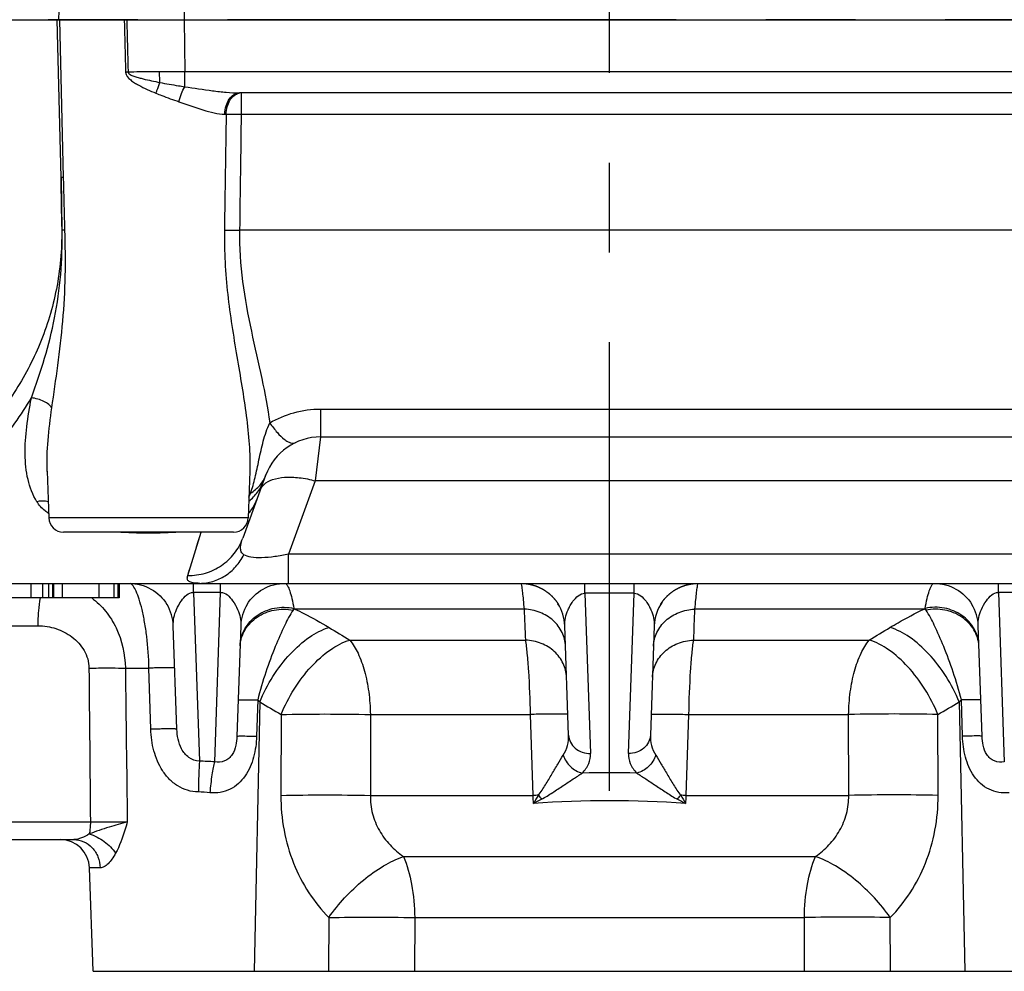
# Model space of a CAD drawing. Header units: millimetres. Extents: x 0 to 1189, y 0 to 841.
# Tile 6 of 68: x 492 to 546, y 72 to 124. Entities that reach past the tile are written whole.
import ezdxf

# ---------------------------------------------------------------- set-up
doc = ezdxf.new("R2010")
doc.units = ezdxf.units.MM
doc.header["$LTSCALE"] = 65.395
doc.linetypes.add('CENTER', pattern=[0.6, 0.375, -0.075, 0.075, -0.075])
doc.layers.get('0').update_dxf_attribs({"linetype": 'CONTINUOUS'})
doc.layers.add('3_ALL_AXES', color=7, linetype='CONTINUOUS')
doc.layers.add('LAY0001', color=7, linetype='CONTINUOUS')

msp = doc.modelspace()

# ---------------------------------------------------------------- linework, layer by layer
at = {"color": 9, "linetype": 'Continuous'}
for p, q in [((501.395, 127.246), (501.419, 124.383)), ((494.692, 115.765), (494.48, 124.383)), ((494.834, 115.765), (494.619, 124.383)), ((501.417, 124.383), (501.453, 121.542)), ((501.453, 120.723), (501.453, 121.542)), ((562.617, 121.542), (501.453, 121.542)), ((504.541, 120.383), (504.541, 119.225)), ((503.645, 119.225), (503.722, 119.225)), ((504.541, 119.225), (563.258, 119.225)), ((494.692, 115.765), (494.729, 112.885)), ((494.746, 112.885), (494.729, 112.885)), ((563.476, 112.885), (504.453, 112.885)), ((508.882, 103.107), (508.882, 101.583)), ((508.882, 103.107), (564.065, 103.107)), ((508.882, 101.583), (508.591, 99.183)), ((508.591, 99.183), (507.135, 95.183)), ((564.356, 99.183), (508.591, 99.183)), ((501.62, 94.011), (502.344, 96.381)), ((507.135, 93.583), (507.135, 95.183)), ((565.812, 95.183), (507.135, 95.183)), ((493.042, 93.583), (493.042, 92.783)), ((493.679, 93.583), (493.679, 92.783)), ((494.015, 93.583), (494.015, 92.783)), ((494.218, 93.583), (494.218, 92.783)), ((496.768, 93.583), (496.768, 92.783)), ((497.578, 93.583), (497.578, 92.783)), ((501.93, 93.088), (501.93, 93.583)), ((503.417, 93.088), (503.417, 93.583)), ((523.333, 93.042), (523.333, 93.583)), ((526.015, 93.042), (526.015, 93.583)), ((545.93, 93.088), (545.93, 93.583)), ((501.93, 93.088), (502.253, 83.864)), ((503.417, 93.088), (501.93, 93.088)), ((503.093, 83.827), (503.417, 93.088)), ((523.333, 93.042), (523.638, 84.288)), ((526.015, 93.042), (523.333, 93.042)), ((525.709, 84.288), (526.015, 93.042)), ((547.417, 93.088), (545.93, 93.088)), ((545.93, 93.088), (546.254, 83.827)), ((520.02, 92.179), (507.479, 92.179)), ((541.868, 92.179), (529.327, 92.179)), ((510.474, 90.487), (520.091, 90.487)), ((529.256, 90.487), (538.873, 90.487)), ((499.598, 85.613), (499.501, 88.951)), ((505.443, 87.215), (505.382, 85.232)), ((543.965, 85.232), (543.905, 87.215)), ((506.723, 86.417), (506.71, 81.994)), ((511.602, 86.417), (511.6, 81.994)), ((511.602, 86.417), (520.353, 86.417)), ((520.497, 81.994), (520.353, 86.417)), ((528.995, 86.417), (528.85, 81.994)), ((528.995, 86.417), (537.745, 86.417)), ((537.747, 81.994), (537.745, 86.417)), ((542.637, 81.994), (542.624, 86.417)), ((511.6, 81.994), (520.497, 81.994)), ((528.85, 81.994), (537.747, 81.994)), ((491.024, 80.549), (496.296, 80.549)), ((513.41, 78.658), (535.937, 78.658)), ((496.831, 78.039), (496.249, 78.039)), ((514.024, 75.321), (535.323, 75.321))]:
    msp.add_line(p, q, dxfattribs=at)
at = {"color": 7, "linetype": 'Continuous'}
for p, q in [((474.874, 124.383), (567.553, 124.383)), ((563.265, 120.383), (504.45, 120.383)), ((508.882, 101.583), (564.065, 101.583)), ((493.935, 99.704), (493.935, 99.705)), ((505.012, 99.705), (505.012, 99.704)), ((505.875, 99.478), (504.627, 96.048)), ((478.791, 93.583), (569.61, 93.583)), ((494.284, 93.583), (494.284, 92.783)), ((494.757, 93.583), (494.757, 92.783)), ((497.794, 93.583), (497.794, 92.783)), ((497.874, 93.583), (497.874, 92.783)), ((506.783, 93.578), (506.941, 93.583)), ((506.944, 93.583), (506.94, 93.583)), ((506.944, 93.583), (506.944, 93.583)), ((519.882, 93.582), (519.895, 93.582)), ((519.895, 93.582), (519.909, 93.581)), ((519.909, 93.581), (519.923, 93.581)), ((519.923, 93.581), (519.937, 93.58)), ((519.937, 93.58), (519.952, 93.579)), ((519.952, 93.579), (519.967, 93.578)), ((519.967, 93.578), (519.982, 93.577)), ((519.982, 93.577), (519.998, 93.576)), ((519.998, 93.576), (520.013, 93.575)), ((520.013, 93.575), (520.029, 93.573)), ((520.029, 93.573), (520.045, 93.572)), ((520.045, 93.572), (520.061, 93.57)), ((520.061, 93.57), (520.078, 93.569)), ((520.103, 93.566), (520.119, 93.564)), ((520.119, 93.564), (520.136, 93.561)), ((520.136, 93.561), (520.153, 93.559)), ((520.153, 93.559), (520.17, 93.557)), ((520.17, 93.557), (520.188, 93.554)), ((520.188, 93.554), (520.205, 93.551)), ((520.205, 93.551), (520.223, 93.548)), ((520.223, 93.548), (520.241, 93.545)), ((520.241, 93.545), (520.259, 93.542)), ((520.259, 93.542), (520.277, 93.539)), ((520.277, 93.539), (520.296, 93.535)), ((520.296, 93.535), (520.314, 93.531)), ((520.314, 93.531), (520.333, 93.527)), ((520.333, 93.527), (520.352, 93.523)), ((520.352, 93.523), (520.37, 93.519)), ((520.37, 93.519), (520.389, 93.514)), ((520.389, 93.514), (520.409, 93.51)), ((520.409, 93.51), (520.428, 93.505)), ((520.428, 93.505), (520.447, 93.5)), ((520.447, 93.5), (520.466, 93.494)), ((520.466, 93.494), (520.486, 93.489)), ((520.486, 93.489), (520.505, 93.483)), ((520.505, 93.483), (520.525, 93.478)), ((520.525, 93.478), (520.544, 93.472)), ((520.544, 93.472), (520.564, 93.465)), ((520.564, 93.465), (520.583, 93.459)), ((520.583, 93.459), (520.603, 93.453)), ((520.603, 93.453), (520.622, 93.446)), ((520.622, 93.446), (520.641, 93.439)), ((520.641, 93.439), (520.66, 93.432)), ((520.66, 93.432), (520.679, 93.425)), ((520.679, 93.425), (520.697, 93.418)), ((520.697, 93.418), (520.716, 93.411)), ((520.716, 93.411), (520.734, 93.404)), ((520.734, 93.404), (520.752, 93.397)), ((520.752, 93.397), (520.769, 93.389)), ((520.769, 93.389), (520.787, 93.382)), ((520.787, 93.382), (520.804, 93.375)), ((520.804, 93.375), (520.82, 93.367)), ((520.82, 93.367), (520.837, 93.36)), ((520.837, 93.36), (520.853, 93.352)), ((520.853, 93.352), (520.869, 93.344)), ((520.869, 93.344), (520.885, 93.337)), ((520.909, 93.325), (520.924, 93.317)), ((520.924, 93.317), (520.939, 93.31)), ((520.939, 93.31), (520.954, 93.302)), ((520.954, 93.302), (520.969, 93.294)), ((520.969, 93.294), (520.984, 93.286)), ((520.984, 93.286), (520.998, 93.278)), ((520.998, 93.278), (521.013, 93.27)), ((521.013, 93.27), (521.027, 93.262)), ((521.027, 93.262), (521.041, 93.254)), ((521.041, 93.254), (521.055, 93.246)), ((521.055, 93.246), (521.069, 93.238)), ((521.069, 93.238), (521.082, 93.229)), ((521.082, 93.229), (521.096, 93.221)), ((521.096, 93.221), (521.109, 93.213)), ((521.109, 93.213), (521.123, 93.204)), ((521.123, 93.204), (521.136, 93.196)), ((521.136, 93.196), (521.149, 93.187)), ((521.149, 93.187), (521.162, 93.179)), ((521.162, 93.179), (521.175, 93.17)), ((521.175, 93.17), (521.187, 93.162)), ((521.187, 93.162), (521.2, 93.153)), ((521.2, 93.153), (521.212, 93.145)), ((521.212, 93.145), (521.224, 93.136)), ((521.224, 93.136), (521.237, 93.127)), ((521.237, 93.127), (521.249, 93.119)), ((521.249, 93.119), (521.261, 93.11)), ((521.261, 93.11), (521.272, 93.101)), ((528.077, 93.103), (528.09, 93.112)), ((528.09, 93.112), (528.102, 93.121)), ((528.102, 93.121), (528.115, 93.13)), ((528.115, 93.13), (528.128, 93.14)), ((528.128, 93.14), (528.141, 93.149)), ((528.141, 93.149), (528.154, 93.158)), ((528.154, 93.158), (528.167, 93.167)), ((528.167, 93.167), (528.18, 93.176)), ((528.18, 93.176), (528.194, 93.185)), ((528.194, 93.185), (528.208, 93.194)), ((528.208, 93.194), (528.222, 93.202)), ((528.222, 93.202), (528.236, 93.211)), ((528.236, 93.211), (528.25, 93.22)), ((528.25, 93.22), (528.264, 93.229)), ((528.264, 93.229), (528.279, 93.238)), ((528.279, 93.238), (528.293, 93.246)), ((528.293, 93.246), (528.308, 93.255)), ((528.308, 93.255), (528.323, 93.264)), ((528.323, 93.264), (528.338, 93.272)), ((528.338, 93.272), (528.354, 93.281)), ((528.354, 93.281), (528.369, 93.289)), ((528.369, 93.289), (528.385, 93.298)), ((528.385, 93.298), (528.401, 93.306)), ((528.401, 93.306), (528.417, 93.314)), ((528.417, 93.314), (528.433, 93.322)), ((528.433, 93.322), (528.449, 93.33)), ((528.449, 93.33), (528.465, 93.338)), ((528.465, 93.338), (528.482, 93.346)), ((528.482, 93.346), (528.499, 93.355)), ((528.499, 93.355), (528.517, 93.363)), ((528.659, 93.422), (528.678, 93.429)), ((528.678, 93.429), (528.698, 93.436)), ((528.698, 93.436), (528.717, 93.443)), ((528.717, 93.443), (528.736, 93.45)), ((528.736, 93.45), (528.756, 93.456)), ((528.756, 93.456), (528.775, 93.463)), ((528.775, 93.463), (528.794, 93.469)), ((528.794, 93.469), (528.813, 93.475)), ((528.813, 93.475), (528.832, 93.48)), ((528.86, 93.489), (528.878, 93.494)), ((528.878, 93.494), (528.897, 93.499)), ((528.897, 93.499), (528.915, 93.504)), ((528.915, 93.504), (528.934, 93.508)), ((528.934, 93.508), (528.952, 93.513)), ((528.952, 93.513), (528.97, 93.517)), ((528.97, 93.517), (528.989, 93.521)), ((528.989, 93.521), (529.007, 93.526)), ((529.007, 93.526), (529.025, 93.529)), ((529.025, 93.529), (529.042, 93.533)), ((529.042, 93.533), (529.06, 93.537)), ((529.06, 93.537), (529.078, 93.54)), ((529.078, 93.54), (529.096, 93.543)), ((529.096, 93.543), (529.113, 93.546)), ((529.113, 93.546), (529.131, 93.549)), ((529.131, 93.549), (529.148, 93.552)), ((529.174, 93.556), (529.191, 93.559)), ((529.191, 93.559), (529.208, 93.561)), ((529.208, 93.561), (529.225, 93.563)), ((529.225, 93.563), (529.242, 93.565)), ((529.242, 93.565), (529.259, 93.567)), ((529.259, 93.567), (529.276, 93.569)), ((529.276, 93.569), (529.292, 93.571)), ((529.292, 93.571), (529.309, 93.573)), ((529.309, 93.573), (529.325, 93.574)), ((529.325, 93.574), (529.341, 93.575)), ((529.341, 93.575), (529.356, 93.577)), ((529.356, 93.577), (529.371, 93.578)), ((529.371, 93.578), (529.385, 93.579)), ((529.385, 93.579), (529.399, 93.579)), ((529.399, 93.579), (529.413, 93.58)), ((529.413, 93.58), (529.426, 93.581)), ((529.426, 93.581), (529.439, 93.581)), ((497.874, 92.783), (490.529, 92.783)), ((521.272, 93.101), (521.284, 93.092)), ((521.284, 93.092), (521.296, 93.084)), ((521.296, 93.084), (521.307, 93.075)), ((521.307, 93.075), (521.318, 93.066)), ((521.318, 93.066), (521.33, 93.057)), ((521.33, 93.057), (521.341, 93.048)), ((521.341, 93.048), (521.352, 93.039)), ((521.352, 93.039), (521.363, 93.03)), ((521.363, 93.03), (521.373, 93.022)), ((521.373, 93.022), (521.384, 93.013)), ((521.384, 93.013), (521.395, 93.004)), ((521.395, 93.004), (521.405, 92.995)), ((521.405, 92.995), (521.415, 92.986)), ((521.415, 92.986), (521.426, 92.977)), ((521.426, 92.977), (521.436, 92.968)), ((521.436, 92.968), (521.446, 92.959)), ((521.446, 92.959), (521.456, 92.95)), ((521.456, 92.95), (521.465, 92.941)), ((521.465, 92.941), (521.475, 92.932)), ((521.475, 92.932), (521.485, 92.923)), ((521.485, 92.923), (521.494, 92.914)), ((521.494, 92.914), (521.503, 92.905)), ((521.503, 92.905), (521.512, 92.896)), ((521.512, 92.896), (521.522, 92.887)), ((521.522, 92.887), (521.531, 92.878)), ((521.531, 92.878), (521.54, 92.869)), ((521.54, 92.869), (521.548, 92.86)), ((521.548, 92.86), (521.557, 92.851)), ((521.557, 92.851), (521.566, 92.842)), ((521.566, 92.842), (521.574, 92.833)), ((521.574, 92.833), (521.583, 92.824)), ((521.583, 92.824), (521.591, 92.815)), ((521.591, 92.815), (521.599, 92.806)), ((521.599, 92.806), (521.607, 92.797)), ((521.607, 92.797), (521.615, 92.789)), ((521.615, 92.789), (521.623, 92.78)), ((521.623, 92.78), (521.631, 92.771)), ((521.631, 92.771), (521.639, 92.762)), ((521.639, 92.762), (521.647, 92.753)), ((521.647, 92.753), (521.655, 92.744)), ((521.655, 92.744), (521.662, 92.735)), ((521.662, 92.735), (521.67, 92.726)), ((521.67, 92.726), (521.677, 92.718)), ((521.677, 92.718), (521.684, 92.709)), ((521.684, 92.709), (521.691, 92.7)), ((521.691, 92.7), (521.699, 92.691)), ((521.699, 92.691), (521.706, 92.683)), ((521.706, 92.683), (521.712, 92.674)), ((521.712, 92.674), (521.719, 92.665)), ((521.719, 92.665), (521.726, 92.657)), ((521.726, 92.657), (521.733, 92.648)), ((521.733, 92.648), (521.739, 92.64)), ((521.739, 92.64), (521.745, 92.631)), ((521.745, 92.631), (521.752, 92.623)), ((521.752, 92.623), (521.761, 92.611)), ((521.761, 92.611), (521.77, 92.598)), ((521.77, 92.598), (521.779, 92.586)), ((521.779, 92.586), (521.788, 92.574)), ((521.788, 92.574), (521.796, 92.562)), ((527.554, 92.566), (527.561, 92.575)), ((527.561, 92.575), (527.567, 92.584)), ((527.567, 92.584), (527.574, 92.593)), ((527.574, 92.593), (527.58, 92.603)), ((527.58, 92.603), (527.587, 92.612)), ((527.587, 92.612), (527.594, 92.621)), ((527.594, 92.621), (527.601, 92.63)), ((527.601, 92.63), (527.607, 92.639)), ((527.607, 92.639), (527.615, 92.648)), ((527.615, 92.648), (527.622, 92.657)), ((527.622, 92.657), (527.629, 92.667)), ((527.629, 92.667), (527.636, 92.676)), ((527.636, 92.676), (527.644, 92.685)), ((527.644, 92.685), (527.651, 92.694)), ((527.651, 92.694), (527.659, 92.704)), ((527.659, 92.704), (527.666, 92.713)), ((527.666, 92.713), (527.674, 92.723)), ((527.674, 92.723), (527.682, 92.732)), ((527.682, 92.732), (527.69, 92.741)), ((527.69, 92.741), (527.698, 92.751)), ((527.698, 92.751), (527.706, 92.76)), ((527.706, 92.76), (527.715, 92.77)), ((527.715, 92.77), (527.723, 92.779)), ((527.723, 92.779), (527.732, 92.788)), ((527.732, 92.788), (527.74, 92.798)), ((527.74, 92.798), (527.749, 92.807)), ((527.749, 92.807), (527.758, 92.817)), ((527.758, 92.817), (527.766, 92.826)), ((527.766, 92.826), (527.775, 92.836)), ((527.775, 92.836), (527.784, 92.845)), ((527.784, 92.845), (527.794, 92.855)), ((527.794, 92.855), (527.803, 92.864)), ((527.803, 92.864), (527.812, 92.873)), ((527.812, 92.873), (527.822, 92.883)), ((527.822, 92.883), (527.831, 92.892)), ((527.831, 92.892), (527.841, 92.902)), ((527.841, 92.902), (527.851, 92.911)), ((527.851, 92.911), (527.86, 92.921)), ((527.86, 92.921), (527.87, 92.93)), ((527.886, 92.944), (527.896, 92.954)), ((527.896, 92.954), (527.906, 92.963)), ((527.906, 92.963), (527.917, 92.972)), ((527.917, 92.972), (527.928, 92.982)), ((527.928, 92.982), (527.938, 92.991)), ((527.938, 92.991), (527.949, 93.001)), ((527.949, 93.001), (527.96, 93.01)), ((527.96, 93.01), (527.971, 93.019)), ((527.971, 93.019), (527.983, 93.029)), ((527.983, 93.029), (527.994, 93.038)), ((527.994, 93.038), (528.006, 93.048)), ((528.006, 93.048), (528.017, 93.057)), ((528.017, 93.057), (528.029, 93.066)), ((528.029, 93.066), (528.041, 93.075)), ((528.041, 93.075), (528.053, 93.085)), ((528.053, 93.085), (528.065, 93.094)), ((528.065, 93.094), (528.077, 93.103)), ((500.485, 92.426), (500.485, 92.426)), ((504.862, 92.426), (504.862, 92.426)), ((521.796, 92.562), (521.804, 92.55)), ((521.804, 92.55), (521.812, 92.539)), ((521.812, 92.539), (521.82, 92.527)), ((521.82, 92.527), (521.828, 92.516)), ((521.828, 92.516), (521.835, 92.505)), ((521.835, 92.505), (521.842, 92.494)), ((521.842, 92.494), (521.849, 92.483)), ((521.849, 92.483), (521.856, 92.472)), ((521.856, 92.472), (521.862, 92.462)), ((521.862, 92.462), (521.868, 92.453)), ((521.868, 92.453), (521.874, 92.444)), ((521.874, 92.444), (521.881, 92.432)), ((527.458, 92.419), (527.465, 92.43)), ((527.465, 92.43), (527.472, 92.442)), ((527.472, 92.442), (527.478, 92.452)), ((527.478, 92.452), (527.484, 92.461)), ((527.484, 92.461), (527.491, 92.471)), ((527.491, 92.471), (527.498, 92.483)), ((527.498, 92.483), (527.505, 92.494)), ((527.505, 92.494), (527.513, 92.506)), ((527.513, 92.506), (527.521, 92.519)), ((527.521, 92.519), (527.53, 92.531)), ((527.53, 92.531), (527.536, 92.54)), ((527.536, 92.54), (527.542, 92.549)), ((527.542, 92.549), (527.548, 92.558)), ((527.548, 92.558), (527.554, 92.566)), ((544.485, 92.426), (544.485, 92.426)), ((501.027, 85.613), (500.83, 91.267)), ((504.517, 91.267), (504.306, 85.232)), ((522.439, 85.284), (522.23, 91.267)), ((527.117, 91.267), (526.908, 85.284)), ((545.041, 85.232), (544.83, 91.267)), ((458.274, 79.583), (495.393, 79.583))]:
    msp.add_line(p, q, dxfattribs=at)
at = {"color": 9, "linetype": 'Continuous'}
for points in [[(502.074, 95.499), (502.169, 95.809), (502.273, 96.149), (502.345, 96.383)], [(501.62, 94.011), (501.667, 94.165), (501.719, 94.337)]]:
    msp.add_lwpolyline(points, dxfattribs=at)
at = {"color": 7, "linetype": 'Continuous'}
for points in [[(498.438, 93.582), (498.564, 93.578), (498.721, 93.563), (498.878, 93.538), (499.031, 93.504), (499.182, 93.459), (499.329, 93.406), (499.471, 93.343), (499.609, 93.272), (499.742, 93.192), (499.869, 93.104), (499.99, 93.007), (500.104, 92.904), (500.211, 92.793), (500.31, 92.676), (500.402, 92.554), (500.485, 92.426)], [(504.862, 92.426), (504.945, 92.554), (505.037, 92.676), (505.136, 92.793), (505.243, 92.904), (505.357, 93.007), (505.478, 93.104), (505.605, 93.192), (505.738, 93.272), (505.876, 93.343), (506.018, 93.406), (506.165, 93.459), (506.316, 93.504), (506.47, 93.538), (506.626, 93.563), (506.783, 93.578)], [(520.078, 93.569), (520.094, 93.567), (520.103, 93.566)], [(520.885, 93.337), (520.901, 93.329), (520.909, 93.325)], [(528.517, 93.363), (528.536, 93.371), (528.546, 93.375), (528.555, 93.38), (528.566, 93.384), (528.576, 93.389), (528.587, 93.393), (528.597, 93.397), (528.608, 93.402), (528.618, 93.406), (528.628, 93.41), (528.639, 93.414), (528.649, 93.418), (528.659, 93.422)], [(528.832, 93.48), (528.85, 93.486), (528.86, 93.489)], [(529.148, 93.552), (529.165, 93.555), (529.174, 93.556)], [(542.438, 93.582), (542.564, 93.578), (542.721, 93.563), (542.878, 93.538), (543.031, 93.504), (543.182, 93.459), (543.329, 93.406), (543.471, 93.343), (543.609, 93.272), (543.742, 93.192), (543.869, 93.104), (543.99, 93.007), (544.104, 92.904), (544.211, 92.793), (544.31, 92.676), (544.402, 92.554), (544.485, 92.426)], [(527.87, 92.93), (527.881, 92.939), (527.886, 92.944)], [(521.881, 92.432), (521.886, 92.423), (521.889, 92.418)]]:
    msp.add_lwpolyline(points, dxfattribs=at)
at = {"color": 9, "linetype": 'Continuous'}
for centre, radius, start, end in [((499.011, 85.337), 36.182, 91.0344, 91.2459), ((504.542, 119.81), 0.574, 96.4299, 102.7706), ((494.763, 99.261), 16.504, 89.7545, 90.2455), ((494.798, 96.795), 16.09, 89.6214, 90.1879), ((477.029, 113.093), 18.576, 319.5506, 329.7089), ((500.774, 100.092), 4.557, 336.8, 339.698), ((510.634, 90.469), 3.656, 151.4931, 153.1553), ((508.572, 90.087), 2.36, 117.5903, 120.5345), ((503.528, 85.839), 7.47, 58.0735, 58.5847), ((545.824, 85.83), 7.48, 121.4138, 121.9242), ((540.775, 90.087), 2.36, 59.4655, 62.4097), ((538.704, 90.464), 3.666, 26.8523, 28.5097), ((727.146, 450.567), 420.243, 238.78293, 238.96326), ((322.201, 450.567), 420.243, 301.03674, 301.21707), ((496.824, 78.845), 12.015, 43.4024, 44.163), ((552.523, 78.845), 12.014, 135.837, 136.5976), ((664.45, 357.72), 313.82, 239.58032, 239.82777), ((384.898, 357.72), 313.82, 300.17223, 300.41968), ((502.049, 69.813), 14.053, 85.7379, 89.1696), ((524.674, 32.542), 50.694, 88.3162, 91.6837), ((502.047, 74.294), 7.889, 84.3097, 88.8878), ((522.769, 7.65), 74.379, 91.52952, 91.75033), ((433.491, 77.948), 87.1, 2.37697, 2.66257), ((725.499, -42.183), 239.438, 148.75801, 148.88162), ((524.915, 85.197), 5.223, 217.7169, 220.766), ((524.437, 85.194), 5.217, 319.2298, 322.2823), ((526.578, 7.65), 74.379, 88.24967, 88.47049), ((615.856, 77.948), 87.1, 177.33743, 177.62303), ((441.073, 237.417), 174.936, 297.00881, 297.17197), ((524.674, 19.404), 62.295, 86.17331, 93.8267), ((599.013, 219.315), 154.603, 242.81789, 243.00245)]:
    msp.add_arc(centre, radius, start, end, dxfattribs=at)
at = {"color": 7, "linetype": 'Continuous'}
for centre, radius, start, end in [((508.882, 98.383), 3.2, 90, 160), ((498.432, 91.183), 2.4, 2, 31.1828), ((506.916, 91.183), 2.4, 148.8169, 178), ((519.832, 91.183), 2.4, 2, 32.4599), ((529.516, 91.183), 2.4, 145.0074, 178), ((542.432, 91.183), 2.4, 2, 31.1828), ((494.65, 77.983), 1.6, 2, 89.5189)]:
    msp.add_arc(centre, radius, start, end, dxfattribs=at)
msp.add_open_spline([(494.966, 140.753), (494.83, 135.297), (494.694, 129.84), (494.558, 124.383)], degree=3, dxfattribs=at)
at = {"color": 9, "linetype": 'Continuous'}
for points in [[(498.153, 124.383), (498.177, 123.426), (498.201, 122.468), (498.224, 121.511)], [(498.281, 124.383), (498.307, 123.427), (498.333, 122.47), (498.358, 121.513)], [(503.722, 119.225), (503.689, 117.112), (503.656, 114.999), (503.623, 112.885)], [(504.541, 119.225), (504.512, 117.112), (504.482, 114.999), (504.453, 112.885)], [(494.746, 112.885), (494.728, 113.845), (494.71, 114.805), (494.692, 115.765)], [(494.905, 112.885), (494.881, 113.845), (494.858, 114.805), (494.834, 115.765)], [(506.919, 93.583), (506.932, 93.583), (506.946, 93.579), (506.958, 93.574)], [(542.385, 93.572), (542.392, 93.575), (542.4, 93.578), (542.407, 93.58)], [(520.091, 90.487), (520.067, 91.051), (520.043, 91.615), (520.02, 92.179)], [(529.327, 92.179), (529.304, 91.615), (529.28, 91.051), (529.256, 90.487)], [(496.221, 88.951), (496.245, 86.15), (496.271, 83.349), (496.296, 80.549)], [(498.209, 88.951), (498.244, 86.15), (498.279, 83.349), (498.315, 80.549)], [(528.564, 82.002), (528.653, 81.855), (528.742, 81.708), (528.831, 81.56)]]:
    msp.add_open_spline(points, degree=3, dxfattribs=at)
for points, knots in [([(498.224, 121.511), (498.228, 121.343), (498.435, 121.124), (498.71, 120.938), (499.013, 120.762), (499.402, 120.572), (499.721, 120.433), (499.882, 120.367)], [0, 0, 0, 0, 0.243995, 0.369617, 0.495503, 0.747787, 1, 1, 1, 1]), ([(500.076, 121.54), (499.931, 121.54), (499.358, 121.538), (498.785, 121.532), (498.358, 121.513)], [0, 0, 0, 0, 0.253617, 1, 1, 1, 1]), ([(498.358, 121.513), (498.358, 121.476), (498.417, 121.409), (498.55, 121.339), (498.733, 121.272), (498.956, 121.208), (499.258, 121.131), (499.64, 121.046), (499.947, 120.984), (500.101, 120.954)], [0, 0, 0, 0, 0.060778, 0.12278, 0.246807, 0.371324, 0.496344, 0.747634, 1, 1, 1, 1]), ([(501.453, 121.542), (501.108, 121.541), (500.649, 121.54), (500.191, 121.54), (500.076, 121.54)], [0, 0, 0, 0, 0.751048, 1, 1, 1, 1]), ([(500.101, 120.954), (500.097, 121), (500.083, 121.195), (500.077, 121.39), (500.076, 121.54)], [0, 0, 0, 0, 0.233579, 1, 1, 1, 1]), ([(499.882, 120.367), (499.9, 120.418), (499.97, 120.615), (500.044, 120.811), (500.101, 120.954)], [0, 0, 0, 0, 0.262853, 1, 1, 1, 1]), ([(500.101, 120.954), (500.438, 120.888), (500.889, 120.81), (501.34, 120.739), (501.453, 120.723)], [0, 0, 0, 0, 0.751304, 1, 1, 1, 1]), ([(501.134, 119.903), (501.174, 120.055), (501.265, 120.335), (501.385, 120.604), (501.453, 120.723)], [0, 0, 0, 0, 0.535313, 1, 1, 1, 1]), ([(501.453, 120.723), (501.961, 120.652), (502.714, 120.531), (503.714, 120.413), (504.207, 120.383), (504.45, 120.383)], [0, 0, 0, 0, 0.509839, 0.758429, 1, 1, 1, 1]), ([(499.882, 120.367), (499.986, 120.324), (500.399, 120.158), (500.818, 120.008), (501.134, 119.903)], [0, 0, 0, 0, 0.252807, 1, 1, 1, 1]), ([(503.645, 119.225), (503.649, 119.376), (503.692, 119.665), (503.861, 120.043), (504.118, 120.312), (504.345, 120.383), (504.45, 120.383)], [0, 0, 0, 0, 0.293497, 0.562887, 0.795955, 1, 1, 1, 1]), ([(503.722, 119.225), (503.725, 119.361), (503.762, 119.625), (503.905, 119.977), (504.123, 120.245), (504.319, 120.347), (504.416, 120.369)], [0, 0, 0, 0, 0.286175, 0.553481, 0.790994, 1, 1, 1, 1]), ([(501.134, 119.903), (501.574, 119.758), (502.205, 119.515), (503.044, 119.281), (503.451, 119.225), (503.645, 119.225)], [0, 0, 0, 0, 0.532308, 0.776567, 1, 1, 1, 1]), ([(503.722, 119.225), (503.781, 119.226), (504.054, 119.23), (504.327, 119.228), (504.541, 119.225)], [0, 0, 0, 0, 0.217512, 1, 1, 1, 1]), ([(494.729, 112.885), (494.743, 111.808), (494.55, 109.678), (493.638, 106.675), (492.233, 104.011), (491.035, 102.459), (490.395, 101.752)], [0, 0, 0, 0, 0.26453, 0.520825, 0.765868, 1, 1, 1, 1]), ([(493.07, 103.724), (493.597, 105.145), (494.282, 107.368), (494.723, 110.466), (494.76, 112.076), (494.746, 112.885)], [0, 0, 0, 0, 0.485374, 0.740872, 1, 1, 1, 1]), ([(494.189, 103.174), (494.3, 103.947), (494.534, 105.521), (494.817, 107.924), (494.956, 110.393), (494.925, 112.053), (494.905, 112.885)], [0, 0, 0, 0, 0.240129, 0.489675, 0.743918, 1, 1, 1, 1]), ([(503.623, 112.885), (503.605, 111.713), (503.745, 109.392), (504.29, 106.023), (504.766, 103.306), (504.997, 101.212), (505.029, 100.198), (505.012, 99.705)], [0, 0, 0, 0, 0.264991, 0.523904, 0.771252, 0.888454, 1, 1, 1, 1]), ([(503.623, 112.885), (503.683, 112.887), (503.959, 112.89), (504.236, 112.889), (504.453, 112.885)], [0, 0, 0, 0, 0.216404, 1, 1, 1, 1]), ([(504.453, 112.885), (504.439, 111.945), (504.563, 110.082), (505.071, 107.388), (505.664, 104.837), (505.996, 103.166), (506.102, 102.351)], [0, 0, 0, 0, 0.264161, 0.522155, 0.769233, 1, 1, 1, 1]), ([(493.372, 98.046), (493.146, 98.419), (492.821, 99.275), (492.692, 100.677), (492.798, 102.175), (492.969, 103.197), (493.07, 103.724)], [0, 0, 0, 0, 0.225361, 0.464419, 0.722973, 1, 1, 1, 1]), ([(494.189, 103.174), (494.144, 103.245), (494.01, 103.379), (493.643, 103.598), (493.306, 103.691), (493.07, 103.724)], [0, 0, 0, 0, 0.197203, 0.438492, 1, 1, 1, 1]), ([(493.935, 99.705), (493.916, 100.269), (493.963, 101.432), (494.105, 102.584), (494.189, 103.174)], [0, 0, 0, 0, 0.486326, 1, 1, 1, 1]), ([(506.102, 102.351), (506.517, 102.589), (507.418, 102.972), (508.391, 103.107), (508.882, 103.107)], [0, 0, 0, 0, 0.493252, 1, 1, 1, 1]), ([(505.048, 98.511), (505.151, 98.789), (505.319, 99.393), (505.515, 100.346), (505.735, 101.354), (505.953, 102.029), (506.102, 102.351)], [0, 0, 0, 0, 0.223576, 0.469657, 0.732489, 1, 1, 1, 1]), ([(506.102, 102.351), (506.231, 102.168), (506.477, 101.849), (506.812, 101.511), (507.064, 101.335), (507.223, 101.259), (507.367, 101.23), (507.456, 101.248), (507.492, 101.266)], [0, 0, 0, 0, 0.362191, 0.65151, 0.765467, 0.859049, 0.935008, 1, 1, 1, 1]), ([(504.955, 98.077), (505.137, 98.217), (505.463, 98.543), (505.682, 98.949), (505.759, 99.16)], [0, 0, 0, 0, 0.50551, 1, 1, 1, 1]), ([(505.048, 98.511), (505.238, 98.625), (505.578, 98.902), (505.803, 99.281), (505.875, 99.478)], [0, 0, 0, 0, 0.513634, 1, 1, 1, 1]), ([(505.791, 98.984), (505.921, 99.106), (506.291, 99.297), (506.957, 99.406), (507.749, 99.374), (508.304, 99.262), (508.591, 99.183)], [0, 0, 0, 0, 0.184807, 0.416712, 0.692919, 1, 1, 1, 1]), ([(505.584, 98.678), (505.594, 98.706), (505.644, 98.82), (505.722, 98.92), (505.791, 98.984)], [0, 0, 0, 0, 0.243791, 1, 1, 1, 1]), ([(493.994, 98.033), (493.947, 98.048), (493.743, 98.095), (493.528, 98.081), (493.372, 98.046)], [0, 0, 0, 0, 0.23547, 1, 1, 1, 1]), ([(494.016, 97.4), (493.949, 97.445), (493.704, 97.627), (493.489, 97.854), (493.372, 98.046)], [0, 0, 0, 0, 0.264184, 1, 1, 1, 1]), ([(504.932, 97.396), (504.983, 97.452), (505.173, 97.681), (505.318, 97.948), (505.394, 98.157)], [0, 0, 0, 0, 0.253021, 1, 1, 1, 1]), ([(501.19, 96.383), (500.618, 96.339), (499.471, 96.304), (498.325, 96.339), (497.753, 96.383)], [0, 0, 0, 0, 0.500005, 1, 1, 1, 1]), ([(501.62, 94.011), (501.944, 94.006), (502.598, 94.095), (503.486, 94.513), (504.202, 95.179), (504.518, 95.749), (504.627, 96.048)], [0, 0, 0, 0, 0.25248, 0.503182, 0.752131, 1, 1, 1, 1]), ([(504.691, 95.147), (504.63, 95.182), (504.523, 95.296), (504.495, 95.531), (504.537, 95.782), (504.593, 95.957), (504.627, 96.048)], [0, 0, 0, 0, 0.218551, 0.439966, 0.70018, 1, 1, 1, 1]), ([(502.275, 93.583), (502.517, 93.583), (503.009, 93.657), (503.69, 93.977), (504.274, 94.482), (504.569, 94.914), (504.691, 95.147)], [0, 0, 0, 0, 0.240826, 0.486069, 0.738809, 1, 1, 1, 1]), ([(507.135, 95.183), (506.884, 95.126), (506.393, 95.032), (505.699, 94.966), (505.129, 94.99), (504.806, 95.08), (504.691, 95.147)], [0, 0, 0, 0, 0.311007, 0.604318, 0.839842, 1, 1, 1, 1]), ([(502.275, 93.583), (502.153, 93.583), (501.987, 93.588), (501.793, 93.634), (501.695, 93.679), (501.628, 93.742), (501.583, 93.856), (501.601, 93.95), (501.62, 94.011)], [0, 0, 0, 0, 0.381216, 0.517892, 0.625969, 0.715315, 0.799632, 1, 1, 1, 1]), ([(499.501, 88.951), (499.488, 89.53), (499.43, 90.372), (499.273, 91.436), (499.134, 92.118), (498.981, 92.684), (498.821, 93.122), (498.67, 93.414), (498.541, 93.554), (498.477, 93.576)], [0, 0, 0, 0, 0.360309, 0.524149, 0.669805, 0.792718, 0.889405, 0.957976, 1, 1, 1, 1]), ([(506.958, 93.574), (507.01, 93.549), (507.105, 93.41), (507.211, 93.137), (507.324, 92.72), (507.389, 92.398), (507.422, 92.214)], [0, 0, 0, 0, 0.118539, 0.32145, 0.615375, 1, 1, 1, 1]), ([(519.858, 93.538), (519.856, 93.544), (519.851, 93.558), (519.845, 93.574), (519.837, 93.581)], [0, 0, 0, 0, 0.347536, 1, 1, 1, 1]), ([(520.02, 92.179), (520.006, 92.35), (519.979, 92.654), (519.938, 93.052), (519.9, 93.335), (519.875, 93.485), (519.858, 93.538)], [0, 0, 0, 0, 0.375113, 0.668418, 0.87724, 1, 1, 1, 1]), ([(529.491, 93.544), (529.474, 93.491), (529.449, 93.342), (529.41, 93.06), (529.369, 92.659), (529.342, 92.352), (529.327, 92.179)], [0, 0, 0, 0, 0.119832, 0.327687, 0.621996, 1, 1, 1, 1]), ([(529.504, 93.573), (529.502, 93.571), (529.497, 93.562), (529.494, 93.552), (529.491, 93.544)], [0, 0, 0, 0, 0.197908, 1, 1, 1, 1]), ([(541.925, 92.214), (541.958, 92.396), (542.023, 92.717), (542.134, 93.131), (542.24, 93.406), (542.333, 93.546), (542.385, 93.572)], [0, 0, 0, 0, 0.382932, 0.676385, 0.880013, 1, 1, 1, 1]), ([(500.83, 91.267), (500.825, 91.417), (500.84, 91.723), (501.006, 92.189), (501.284, 92.699), (501.664, 93.096), (501.93, 93.088)], [0, 0, 0, 0, 0.198506, 0.403102, 0.645535, 1, 1, 1, 1]), ([(503.417, 93.088), (503.683, 93.096), (504.063, 92.699), (504.341, 92.189), (504.507, 91.723), (504.522, 91.417), (504.517, 91.267)], [0, 0, 0, 0, 0.354465, 0.596898, 0.801494, 1, 1, 1, 1]), ([(522.23, 91.267), (522.225, 91.414), (522.241, 91.715), (522.372, 92.079), (522.524, 92.375), (522.757, 92.739), (523.069, 93.05), (523.333, 93.042)], [0, 0, 0, 0, 0.198011, 0.401811, 0.517075, 0.644565, 1, 1, 1, 1]), ([(526.015, 93.042), (526.278, 93.05), (526.59, 92.739), (526.823, 92.375), (526.975, 92.079), (527.107, 91.715), (527.122, 91.414), (527.117, 91.267)], [0, 0, 0, 0, 0.355435, 0.482925, 0.598189, 0.801989, 1, 1, 1, 1]), ([(544.83, 91.267), (544.825, 91.417), (544.84, 91.723), (545.006, 92.189), (545.284, 92.699), (545.664, 93.096), (545.93, 93.088)], [0, 0, 0, 0, 0.198506, 0.403102, 0.645535, 1, 1, 1, 1]), ([(504.479, 90.171), (504.485, 90.332), (504.536, 90.655), (504.727, 91.11), (505.022, 91.514), (505.539, 91.961), (506.363, 92.3), (507.079, 92.289), (507.422, 92.214)], [0, 0, 0, 0, 0.11898, 0.239093, 0.361235, 0.485874, 0.740697, 1, 1, 1, 1]), ([(504.48, 90.171), (504.5, 90.478), (504.7, 91.101), (505.394, 91.808), (506.342, 92.188), (507.038, 92.186), (507.373, 92.12)], [0, 0, 0, 0, 0.235592, 0.480893, 0.737696, 1, 1, 1, 1]), ([(507.373, 92.12), (507.202, 91.858), (506.862, 91.202), (506.366, 90.072), (505.862, 88.713), (505.569, 87.728), (505.443, 87.215)], [0, 0, 0, 0, 0.177573, 0.417849, 0.700298, 1, 1, 1, 1]), ([(507.479, 92.179), (507.643, 92.099), (508.275, 91.785), (508.894, 91.442), (509.342, 91.171)], [0, 0, 0, 0, 0.258438, 1, 1, 1, 1]), ([(522.269, 90.144), (522.26, 90.404), (522.126, 90.937), (521.619, 91.597), (520.884, 92.044), (520.311, 92.165), (520.02, 92.179)], [0, 0, 0, 0, 0.236411, 0.480653, 0.736031, 1, 1, 1, 1]), ([(527.078, 90.144), (527.087, 90.404), (527.221, 90.937), (527.728, 91.597), (528.463, 92.044), (529.036, 92.165), (529.327, 92.179)], [0, 0, 0, 0, 0.236411, 0.480653, 0.736031, 1, 1, 1, 1]), ([(540.005, 91.171), (540.151, 91.259), (540.76, 91.617), (541.386, 91.945), (541.868, 92.179)], [0, 0, 0, 0, 0.241334, 1, 1, 1, 1]), ([(544.868, 90.171), (544.863, 90.332), (544.812, 90.655), (544.621, 91.11), (544.325, 91.514), (543.808, 91.961), (542.985, 92.3), (542.268, 92.289), (541.925, 92.214)], [0, 0, 0, 0, 0.11898, 0.239092, 0.361234, 0.485873, 0.740696, 1, 1, 1, 1]), ([(544.867, 90.171), (544.847, 90.478), (544.648, 91.101), (543.953, 91.808), (543.005, 92.188), (542.31, 92.186), (541.974, 92.12)], [0, 0, 0, 0, 0.235592, 0.480893, 0.737696, 1, 1, 1, 1]), ([(543.905, 87.215), (543.778, 87.728), (543.486, 88.713), (542.981, 90.072), (542.485, 91.202), (542.145, 91.858), (541.974, 92.12)], [0, 0, 0, 0, 0.29969, 0.582144, 0.822421, 1, 1, 1, 1]), ([(505.553, 87.1), (505.752, 87.585), (506.235, 88.512), (507.154, 89.718), (508.185, 90.646), (508.963, 91.06), (509.342, 91.171)], [0, 0, 0, 0, 0.275217, 0.546096, 0.792485, 1, 1, 1, 1]), ([(543.794, 87.1), (543.596, 87.585), (543.112, 88.512), (542.193, 89.718), (541.162, 90.646), (540.384, 91.06), (540.005, 91.171)], [0, 0, 0, 0, 0.275217, 0.546096, 0.792485, 1, 1, 1, 1]), ([(506.723, 86.417), (506.919, 86.899), (507.396, 87.822), (508.304, 89.026), (509.326, 89.955), (510.097, 90.372), (510.474, 90.487)], [0, 0, 0, 0, 0.274941, 0.545564, 0.791998, 1, 1, 1, 1]), ([(510.474, 90.487), (510.657, 90.268), (510.979, 89.719), (511.317, 88.756), (511.538, 87.63), (511.596, 86.83), (511.602, 86.417)], [0, 0, 0, 0, 0.19978, 0.439815, 0.71105, 1, 1, 1, 1]), ([(522.328, 88.452), (522.319, 88.712), (522.186, 89.242), (521.682, 89.901), (520.952, 90.349), (520.381, 90.472), (520.091, 90.487)], [0, 0, 0, 0, 0.23649, 0.480745, 0.736074, 1, 1, 1, 1]), ([(520.353, 86.417), (520.338, 87.209), (520.297, 88.325), (520.192, 89.682), (520.129, 90.246), (520.091, 90.487)], [0, 0, 0, 0, 0.582886, 0.82051, 1, 1, 1, 1]), ([(527.019, 88.452), (527.028, 88.712), (527.161, 89.242), (527.665, 89.901), (528.396, 90.349), (528.966, 90.472), (529.256, 90.487)], [0, 0, 0, 0, 0.23649, 0.480745, 0.736074, 1, 1, 1, 1]), ([(529.256, 90.487), (529.218, 90.246), (529.155, 89.682), (529.05, 88.325), (529.01, 87.209), (528.995, 86.417)], [0, 0, 0, 0, 0.179479, 0.4171, 1, 1, 1, 1]), ([(537.745, 86.417), (537.751, 86.83), (537.809, 87.63), (538.03, 88.756), (538.368, 89.719), (538.69, 90.268), (538.873, 90.487)], [0, 0, 0, 0, 0.28895, 0.560185, 0.80022, 1, 1, 1, 1]), ([(542.624, 86.417), (542.428, 86.899), (541.951, 87.822), (541.043, 89.026), (540.021, 89.955), (539.25, 90.372), (538.873, 90.487)], [0, 0, 0, 0, 0.274941, 0.545564, 0.791998, 1, 1, 1, 1]), ([(500.911, 88.951), (500.911, 88.953), (500.899, 88.956), (500.883, 88.959), (500.851, 88.961), (500.809, 88.963), (500.754, 88.965), (500.659, 88.967), (500.513, 88.967), (500.309, 88.966), (500.067, 88.963), (499.794, 88.958), (499.601, 88.953), (499.501, 88.951)], [0, 0, 0, 0, 0.005144, 0.018461, 0.040285, 0.070561, 0.109164, 0.155899, 0.272802, 0.418905, 0.591229, 0.786256, 1, 1, 1, 1]), ([(504.376, 87.215), (504.376, 87.217), (504.384, 87.219), (504.396, 87.221), (504.42, 87.222), (504.467, 87.225), (504.548, 87.226), (504.67, 87.227), (504.824, 87.226), (505.007, 87.224), (505.216, 87.22), (505.365, 87.217), (505.443, 87.215)], [0, 0, 0, 0, 0.004949, 0.01787, 0.039081, 0.068557, 0.151903, 0.266721, 0.411312, 0.583499, 0.78073, 1, 1, 1, 1]), ([(544.972, 87.215), (544.971, 87.217), (544.963, 87.219), (544.951, 87.221), (544.927, 87.222), (544.881, 87.225), (544.799, 87.226), (544.677, 87.227), (544.523, 87.226), (544.34, 87.224), (544.131, 87.22), (543.983, 87.217), (543.905, 87.215)], [0, 0, 0, 0, 0.004949, 0.01787, 0.039081, 0.068557, 0.151903, 0.266721, 0.411312, 0.583499, 0.78073, 1, 1, 1, 1]), ([(506.723, 86.417), (507.519, 86.437), (509.146, 86.451), (510.772, 86.436), (511.602, 86.417)], [0, 0, 0, 0, 0.489622, 1, 1, 1, 1]), ([(522.399, 86.417), (522.399, 86.42), (522.381, 86.425), (522.357, 86.429), (522.307, 86.433), (522.243, 86.437), (522.159, 86.44), (522.016, 86.443), (521.797, 86.444), (521.494, 86.442), (521.145, 86.437), (520.759, 86.428), (520.491, 86.421), (520.353, 86.417)], [0, 0, 0, 0, 0.005584, 0.019766, 0.04291, 0.074915, 0.115553, 0.164518, 0.285841, 0.435094, 0.607587, 0.79788, 1, 1, 1, 1]), ([(526.948, 86.417), (526.948, 86.42), (526.966, 86.425), (526.99, 86.429), (527.04, 86.433), (527.104, 86.437), (527.188, 86.44), (527.332, 86.443), (527.55, 86.444), (527.853, 86.442), (528.203, 86.437), (528.589, 86.428), (528.857, 86.421), (528.995, 86.417)], [0, 0, 0, 0, 0.005584, 0.019766, 0.04291, 0.074915, 0.115553, 0.164518, 0.285841, 0.435094, 0.607587, 0.79788, 1, 1, 1, 1]), ([(542.624, 86.417), (541.828, 86.437), (540.201, 86.451), (538.575, 86.436), (537.745, 86.417)], [0, 0, 0, 0, 0.489622, 1, 1, 1, 1]), ([(501.027, 85.613), (501.027, 85.615), (501.015, 85.618), (500.999, 85.621), (500.967, 85.623), (500.924, 85.625), (500.869, 85.627), (500.772, 85.629), (500.624, 85.63), (500.416, 85.628), (500.171, 85.625), (499.894, 85.62), (499.7, 85.616), (499.598, 85.613)], [0, 0, 0, 0, 0.005155, 0.018497, 0.040356, 0.070682, 0.109339, 0.156138, 0.273165, 0.419356, 0.591689, 0.78658, 1, 1, 1, 1]), ([(502.201, 82.182), (502.002, 82.186), (501.605, 82.247), (501.058, 82.494), (500.594, 82.87), (500.105, 83.495), (499.723, 84.425), (499.609, 85.216), (499.598, 85.613)], [0, 0, 0, 0, 0.125525, 0.250542, 0.375009, 0.499424, 0.74883, 1, 1, 1, 1]), ([(502.253, 83.864), (502.048, 83.875), (501.643, 84.028), (501.253, 84.507), (501.074, 85.06), (501.034, 85.432), (501.027, 85.613)], [0, 0, 0, 0, 0.262539, 0.521589, 0.767685, 1, 1, 1, 1]), ([(505.382, 85.232), (505.37, 84.848), (505.267, 84.088), (504.897, 83.194), (504.406, 82.622), (503.94, 82.304), (503.399, 82.133), (503.018, 82.126), (502.83, 82.144)], [0, 0, 0, 0, 0.255033, 0.505191, 0.62829, 0.750805, 0.874376, 1, 1, 1, 1]), ([(504.306, 85.232), (504.301, 85.065), (504.266, 84.718), (504.117, 84.288), (503.872, 84.007), (503.556, 83.818), (503.268, 83.795), (503.093, 83.827)], [0, 0, 0, 0, 0.234339, 0.489686, 0.621382, 0.750018, 1, 1, 1, 1]), ([(504.306, 85.232), (504.306, 85.233), (504.315, 85.235), (504.327, 85.237), (504.351, 85.239), (504.398, 85.241), (504.481, 85.243), (504.603, 85.243), (504.758, 85.242), (504.943, 85.24), (505.154, 85.237), (505.303, 85.233), (505.382, 85.232)], [0, 0, 0, 0, 0.004953, 0.017884, 0.03911, 0.068605, 0.151998, 0.266868, 0.411494, 0.583692, 0.780857, 1, 1, 1, 1]), ([(522.149, 84.197), (522.251, 84.361), (522.404, 84.715), (522.445, 85.098), (522.439, 85.284)], [0, 0, 0, 0, 0.509891, 1, 1, 1, 1]), ([(522.439, 85.284), (522.444, 85.15), (522.517, 84.877), (522.792, 84.547), (523.184, 84.333), (523.486, 84.286), (523.638, 84.288)], [0, 0, 0, 0, 0.23329, 0.476557, 0.733465, 1, 1, 1, 1]), ([(526.908, 85.284), (526.904, 85.15), (526.831, 84.877), (526.556, 84.547), (526.163, 84.333), (525.861, 84.286), (525.709, 84.288)], [0, 0, 0, 0, 0.23329, 0.476557, 0.733465, 1, 1, 1, 1]), ([(526.908, 85.284), (526.902, 85.098), (526.943, 84.715), (527.096, 84.361), (527.198, 84.197)], [0, 0, 0, 0, 0.490092, 1, 1, 1, 1]), ([(545.041, 85.232), (545.041, 85.233), (545.032, 85.235), (545.02, 85.237), (544.996, 85.239), (544.949, 85.241), (544.867, 85.243), (544.744, 85.243), (544.589, 85.242), (544.404, 85.24), (544.193, 85.237), (544.044, 85.233), (543.965, 85.232)], [0, 0, 0, 0, 0.004953, 0.017884, 0.03911, 0.068605, 0.151998, 0.266868, 0.411494, 0.583692, 0.780857, 1, 1, 1, 1]), ([(546.517, 82.144), (546.329, 82.126), (545.949, 82.133), (545.407, 82.304), (544.941, 82.622), (544.45, 83.194), (544.081, 84.088), (543.977, 84.848), (543.965, 85.232)], [0, 0, 0, 0, 0.125624, 0.249195, 0.37171, 0.494809, 0.744967, 1, 1, 1, 1]), ([(546.254, 83.827), (546.079, 83.795), (545.791, 83.818), (545.475, 84.007), (545.23, 84.288), (545.082, 84.718), (545.047, 85.065), (545.041, 85.232)], [0, 0, 0, 0, 0.249982, 0.378618, 0.510314, 0.765661, 1, 1, 1, 1]), ([(520.784, 82.002), (520.857, 82.093), (520.988, 82.286), (521.232, 82.675), (521.517, 83.151), (521.84, 83.691), (522.049, 84.036), (522.149, 84.197)], [0, 0, 0, 0, 0.135721, 0.270029, 0.532117, 0.779779, 1, 1, 1, 1]), ([(522.149, 84.197), (522.219, 83.962), (522.498, 83.528), (522.945, 83.271), (523.184, 83.214)], [0, 0, 0, 0, 0.500142, 1, 1, 1, 1]), ([(523.184, 83.214), (523.329, 83.366), (523.565, 83.698), (523.645, 84.101), (523.638, 84.288)], [0, 0, 0, 0, 0.529643, 1, 1, 1, 1]), ([(525.709, 84.288), (525.702, 84.101), (525.782, 83.698), (526.018, 83.366), (526.163, 83.214)], [0, 0, 0, 0, 0.470335, 1, 1, 1, 1]), ([(527.198, 84.197), (527.128, 83.962), (526.849, 83.528), (526.402, 83.271), (526.163, 83.214)], [0, 0, 0, 0, 0.500142, 1, 1, 1, 1]), ([(527.198, 84.197), (527.298, 84.036), (527.507, 83.691), (527.83, 83.151), (528.115, 82.675), (528.359, 82.286), (528.49, 82.093), (528.564, 82.002)], [0, 0, 0, 0, 0.220212, 0.467871, 0.729942, 0.864271, 1, 1, 1, 1]), ([(502.253, 83.864), (502.238, 83.63), (502.218, 83.069), (502.206, 82.508), (502.201, 82.182)], [0, 0, 0, 0, 0.418884, 1, 1, 1, 1]), ([(503.093, 83.827), (503.061, 83.728), (503.005, 83.494), (502.905, 82.934), (502.855, 82.472), (502.83, 82.144)], [0, 0, 0, 0, 0.183546, 0.42202, 1, 1, 1, 1]), ([(520.96, 81.787), (521.169, 81.896), (521.563, 82.147), (522.134, 82.523), (522.671, 82.881), (523.019, 83.108), (523.184, 83.214)], [0, 0, 0, 0, 0.267914, 0.528846, 0.777032, 1, 1, 1, 1]), ([(526.163, 83.214), (526.329, 83.108), (526.676, 82.881), (527.213, 82.523), (527.784, 82.147), (528.178, 81.895), (528.388, 81.787)], [0, 0, 0, 0, 0.222961, 0.471145, 0.732064, 1, 1, 1, 1]), ([(506.71, 81.994), (506.708, 81.356), (506.822, 80.09), (507.342, 78.285), (508.176, 76.667), (508.922, 75.735), (509.329, 75.321)], [0, 0, 0, 0, 0.26074, 0.515957, 0.762741, 1, 1, 1, 1]), ([(506.71, 81.994), (507.508, 82.014), (509.138, 82.029), (510.769, 82.013), (511.6, 81.994)], [0, 0, 0, 0, 0.48978, 1, 1, 1, 1]), ([(511.6, 81.994), (511.595, 81.659), (511.675, 80.988), (512.056, 80.061), (512.648, 79.269), (513.146, 78.844), (513.41, 78.658)], [0, 0, 0, 0, 0.254677, 0.506242, 0.754359, 1, 1, 1, 1]), ([(535.937, 78.658), (536.201, 78.844), (536.699, 79.268), (537.291, 80.061), (537.672, 80.988), (537.752, 81.659), (537.747, 81.994)], [0, 0, 0, 0, 0.245631, 0.493747, 0.74531, 1, 1, 1, 1]), ([(542.637, 81.994), (541.839, 82.014), (540.209, 82.029), (538.579, 82.013), (537.747, 81.994)], [0, 0, 0, 0, 0.48978, 1, 1, 1, 1]), ([(540.018, 75.321), (540.425, 75.735), (541.172, 76.667), (542.005, 78.285), (542.525, 80.089), (542.639, 81.356), (542.637, 81.994)], [0, 0, 0, 0, 0.237251, 0.484034, 0.739251, 1, 1, 1, 1]), ([(498.315, 80.549), (497.987, 80.445), (497.285, 80.256), (496.592, 80.032), (496.238, 79.887)], [0, 0, 0, 0, 0.473639, 1, 1, 1, 1]), ([(496.296, 80.549), (496.296, 80.488), (496.29, 80.267), (496.269, 80.045), (496.238, 79.887)], [0, 0, 0, 0, 0.27413, 1, 1, 1, 1]), ([(496.296, 80.549), (496.474, 80.547), (497.147, 80.544), (497.82, 80.544), (498.315, 80.549)], [0, 0, 0, 0, 0.264296, 1, 1, 1, 1]), ([(498.315, 80.549), (498.27, 80.397), (498.095, 79.812), (497.892, 79.229), (497.676, 78.83)], [0, 0, 0, 0, 0.257945, 1, 1, 1, 1]), ([(496.238, 79.887), (496.104, 79.798), (495.833, 79.662), (495.533, 79.583), (495.393, 79.583)], [0, 0, 0, 0, 0.533521, 1, 1, 1, 1]), ([(496.238, 79.887), (496.531, 79.805), (497.079, 79.52), (497.516, 79.083), (497.676, 78.83)], [0, 0, 0, 0, 0.504531, 1, 1, 1, 1]), ([(495.393, 79.583), (495.576, 79.583), (495.954, 79.501), (496.425, 79.154), (496.743, 78.643), (496.825, 78.242), (496.831, 78.039)], [0, 0, 0, 0, 0.237917, 0.482966, 0.737922, 1, 1, 1, 1]), ([(497.676, 78.83), (497.617, 78.72), (497.493, 78.52), (497.281, 78.269), (497.066, 78.095), (496.903, 78.039), (496.831, 78.039)], [0, 0, 0, 0, 0.311931, 0.588179, 0.818358, 1, 1, 1, 1]), ([(509.329, 75.321), (509.591, 75.7), (510.179, 76.426), (511.188, 77.376), (512.267, 78.144), (513.033, 78.524), (513.41, 78.658)], [0, 0, 0, 0, 0.258483, 0.522969, 0.775518, 1, 1, 1, 1]), ([(513.41, 78.658), (513.619, 78.174), (513.914, 77.065), (514.016, 75.93), (514.024, 75.321)], [0, 0, 0, 0, 0.463868, 1, 1, 1, 1]), ([(535.323, 75.321), (535.332, 75.93), (535.433, 77.065), (535.728, 78.174), (535.937, 78.658)], [0, 0, 0, 0, 0.536132, 1, 1, 1, 1]), ([(540.018, 75.321), (539.757, 75.7), (539.168, 76.426), (538.16, 77.376), (537.081, 78.144), (536.314, 78.524), (535.937, 78.658)], [0, 0, 0, 0, 0.258483, 0.522969, 0.775518, 1, 1, 1, 1]), ([(509.329, 75.321), (510.092, 75.339), (511.657, 75.353), (513.222, 75.338), (514.024, 75.321)], [0, 0, 0, 0, 0.487251, 1, 1, 1, 1]), ([(540.018, 75.321), (539.255, 75.339), (537.69, 75.353), (536.125, 75.338), (535.323, 75.321)], [0, 0, 0, 0, 0.487251, 1, 1, 1, 1])]:
    msp.add_open_spline(points, degree=3, knots=knots, dxfattribs=at)
at = {"layer": '3_ALL_AXES', "color": 2, "linetype": 'CENTER'}
for p, q in [((524.674, 82.237), (524.674, 211.663)), ((567.553, 124.383), (485.432, 124.383))]:
    msp.add_line(p, q, dxfattribs=at)
at = {"layer": '3_ALL_AXES', "color": 9, "linetype": 'Continuous'}
for p, q in [((505.553, 87.1), (505.258, 72.383)), ((543.794, 87.1), (544.089, 72.383)), ((509.329, 75.321), (509.318, 72.383)), ((514.024, 75.321), (514.021, 72.383)), ((535.326, 72.383), (535.323, 75.321)), ((540.029, 72.383), (540.018, 75.321))]:
    msp.add_line(p, q, dxfattribs=at)
at = {"layer": '3_ALL_AXES', "color": 7, "linetype": 'Continuous'}
msp.add_line((496.446, 72.383), (552.901, 72.383), dxfattribs=at)
at = {"layer": 'LAY0001', "color": 7, "linetype": 'Continuous'}
for p, q in [((493.935, 99.705), (494.024, 97.156)), ((505.012, 99.705), (504.923, 97.156)), ((504.123, 96.383), (494.824, 96.383)), ((496.446, 72.383), (496.249, 78.039))]:
    msp.add_line(p, q, dxfattribs=at)
at = {"layer": 'LAY0001', "color": 9, "linetype": 'Continuous'}
for p, q in [((504.923, 97.156), (494.024, 97.156)), ((491.127, 91.267), (493.439, 91.267)), ((498.209, 88.951), (499.501, 88.951))]:
    msp.add_line(p, q, dxfattribs=at)
at = {"layer": 'LAY0001', "color": 7, "linetype": 'Continuous'}
for centre, start, end in [((494.824, 97.183), 182, 270), ((504.123, 97.183), 270, 358)]:
    msp.add_arc(centre, 0.8, start, end, dxfattribs=at)
at = {"layer": 'LAY0001', "color": 9, "linetype": 'Continuous'}
for points, knots in [([(493.439, 91.267), (493.44, 91.538), (493.462, 92.046), (493.522, 92.551), (493.565, 92.784)], [0, 0, 0, 0, 0.533467, 1, 1, 1, 1]), ([(496.369, 92.785), (496.65, 92.577), (497.168, 92.077), (497.949, 90.831), (498.196, 89.701), (498.209, 88.951)], [0, 0, 0, 0, 0.239542, 0.48659, 1, 1, 1, 1]), ([(493.439, 91.267), (493.768, 91.267), (494.431, 91.16), (495.326, 90.702), (495.906, 90.075), (496.17, 89.456), (496.219, 89.119), (496.221, 88.951)], [0, 0, 0, 0, 0.248263, 0.49695, 0.746754, 0.873118, 1, 1, 1, 1]), ([(496.221, 88.951), (496.395, 88.954), (497.058, 88.962), (497.721, 88.961), (498.209, 88.951)], [0, 0, 0, 0, 0.263405, 1, 1, 1, 1])]:
    msp.add_open_spline(points, degree=3, knots=knots, dxfattribs=at)

doc.saveas('drawing.dxf')
